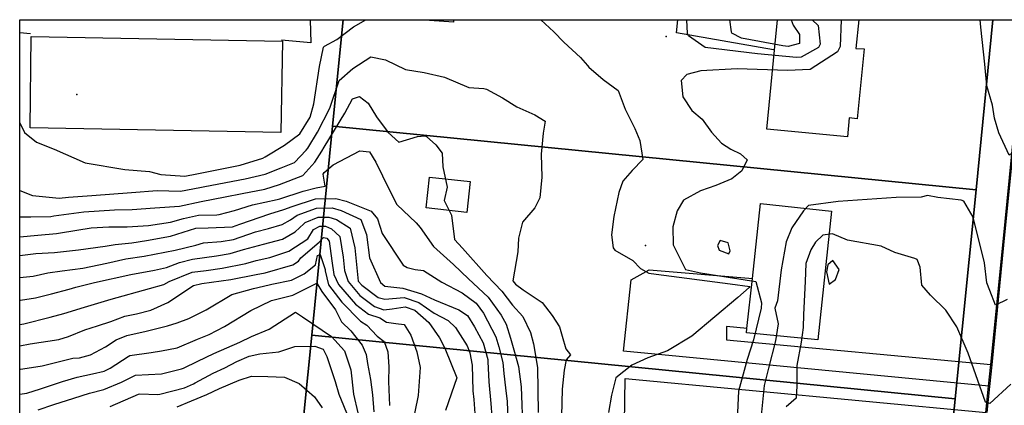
# Model space of a CAD drawing. Header units: inches. Extents: x 1364669 to 1365969, y 438680 to 440663.
# Tile 24 of 33: x 1364669 to 1365051, y 440513 to 440663. Entities that reach past the tile are written whole.
import ezdxf

# ---------------------------------------------------------------- set-up
doc = ezdxf.new("R2010")
doc.units = ezdxf.units.IN
doc.header["$MEASUREMENT"] = 0
for name, color, linetype, true_color in [('Building Footprints', 7, 'Continuous', 0xa71faf), ('Contour Lines 2 ft', 7, 'Continuous', 0x4b1f6a), ('Driveways', 7, 'Continuous', 0xa71faf), ('Municipalities and Townships', 7, 'Continuous', 0x9f1ff5), ('Parcel Attributes', 7, 'Continuous', 0xf61fde), ('Parcel Line', 7, 'Continuous', 0xf61fde), ('Pavement_Polygons', 7, 'Continuous', 0xf61fde), ('Road Pavement', 7, 'Continuous', 0xa31f53)]:
    doc.layers.add(name, color=color, linetype=linetype, true_color=true_color)

msp = doc.modelspace()

# ---------------------------------------------------------------- linework, layer by layer
at = {"layer": 'Building Footprints'}
for points in [[(1364837.69, 440662.97), (1364837.62, 440661.97), (1364828.25, 440662.59), (1364828.28, 440662.97)], [(1364997, 440651.59), (1364994.25, 440624.41), (1364991.25, 440624.81), (1364990.62, 440617.41), (1364959.25, 440620.41), (1364962.25, 440651.13), (1364963.34, 440662.97), (1364994.93, 440662.97), (1364993.75, 440651.81)], [(1364771.25, 440654.59), (1364770.63, 440619.19), (1364673.25, 440621), (1364673.75, 440656.41)], [(1364844.12, 440600.09), (1364842.75, 440588.09), (1364827, 440589.88), (1364828.37, 440601.87)], [(1364984.37, 440588.59), (1364979, 440538.59), (1364951.38, 440541.41), (1364951.5, 440543), (1364953.63, 440562.41), (1364956.75, 440591.59)]]:
    msp.add_lwpolyline(points, close=True, dxfattribs=at)
at = {"layer": 'Contour Lines 2 ft'}
for points, elevation in [([(1364988.16, 440662.97), (1364987.69, 440652.58), (1364986.67, 440650.54), (1364976.09, 440643.68), (1364967.33, 440643.26), (1364947.69, 440643.92), (1364933.67, 440643.04), (1364928.15, 440641.69), (1364926.02, 440639.4), (1364926.65, 440633.07), (1364930.1, 440627.76), (1364934.1, 440624.33), (1364937.77, 440619.29), (1364941.68, 440615.01), (1364945.22, 440612.63), (1364949.06, 440610.82), (1364951.62, 440608.51), (1364949.6, 440604.31), (1364945.7, 440601.14), (1364939.5, 440598.52), (1364933.44, 440596.5), (1364926.86, 440592.85), (1364924.44, 440588.69), (1364922.76, 440582.5), (1364922.9, 440575.57), (1364927.67, 440565.99), (1364933.56, 440564.7), (1364954.96, 440561.3), (1364957.12, 440552.99), (1364957.1, 440551), (1364954.03, 440538.69), (1364951.56, 440530.99), (1364948.2, 440518.69), (1364947.24, 440496.72)], 798), ([(1365102.57, 440662.97), (1365101.37, 440661.3), (1365098.6, 440655.46), (1365093.53, 440644.58), (1365090.22, 440634.89), (1365088.83, 440624.42), (1365085.06, 440619.64), (1365079.25, 440612.27), (1365072.9, 440613.9), (1365062.03, 440614.86), (1365060.05, 440614.33), (1365053.32, 440610.35), (1365049.27, 440619.03), (1365047.61, 440624.71), (1365046.81, 440629.71), (1365044.59, 440637.31), (1365043.82, 440645.74), (1365042.26, 440660.01), (1365042.04, 440662.97)], 798), ([(1364669.24, 440596.59), (1364674.18, 440594.64), (1364684.57, 440593.61), (1364688.14, 440594.02), (1364697.18, 440594.67), (1364712.6, 440595.91), (1364722.56, 440596.65), (1364731.6, 440596.38), (1364736.5, 440597.32), (1364743.88, 440598.73), (1364756.82, 440601.22), (1364764.47, 440602.95), (1364770.78, 440605.47), (1364775.97, 440607.55), (1364780.49, 440612.28), (1364781.08, 440613.04), (1364784.79, 440619.28), (1364789.59, 440628.6), (1364793.19, 440639.34), (1364798.49, 440643.95), (1364805.6, 440648.57), (1364811.28, 440647.32), (1364819.04, 440643.57), (1364826.26, 440642.52), (1364834.11, 440640.67), (1364843.52, 440636.62), (1364849.34, 440636.21), (1364850.43, 440635.97), (1364856.71, 440632.65), (1364862.15, 440629.09), (1364869.23, 440625.98), (1364873.25, 440623.55), (1364872.42, 440618.9), (1364871.66, 440610.8), (1364871.96, 440601.86), (1364871.16, 440593.77), (1364869.17, 440589.88), (1364864.39, 440584.29), (1364862.84, 440578.15), (1364862.58, 440572.82), (1364860.67, 440561.54), (1364861.73, 440560.25), (1364864.68, 440558.09), (1364872.09, 440553.09), (1364875.95, 440548.15), (1364878.71, 440543.67), (1364879.85, 440540.1), (1364881.26, 440535.17), (1364883.02, 440532.84), (1364881.4, 440530.9), (1364880.64, 440526.86), (1364879.75, 440519.47), (1364879.24, 440498.48)], 794), ([(1364669.24, 440586.36), (1364673.51, 440586.46), (1364681.37, 440586.58), (1364682.5, 440586.75), (1364694.14, 440588.29), (1364706.05, 440589.13), (1364712.94, 440589.3), (1364721.73, 440589.86), (1364731.22, 440590.58), (1364739.64, 440592.42), (1364748.95, 440594.19), (1364755.58, 440595.43), (1364764.44, 440597.16), (1364770.04, 440598.92), (1364779.12, 440602.44), (1364783.79, 440607.62), (1364786.47, 440611.92), (1364787.44, 440613.51), (1364795.49, 440626.72), (1364798.37, 440632.24), (1364801.13, 440633.08), (1364804.5, 440630.55), (1364807.79, 440625.22), (1364812.26, 440619.14), (1364816.44, 440615.36), (1364823.63, 440617.56), (1364826.65, 440617.9), (1364827.11, 440617.66), (1364830.74, 440614.37), (1364833.17, 440611.09), (1364833.45, 440605.78), (1364835.15, 440597.89), (1364834, 440592.71), (1364836.82, 440587.04), (1364837.96, 440577.6), (1364841.12, 440574.23), (1364850.55, 440563.64), (1364856.44, 440557.6), (1364860.58, 440552.08), (1364864.48, 440547.67), (1364867.5, 440541.49), (1364868.64, 440537.14), (1364870.27, 440527.86), (1364870.48, 440510.42)], 792), ([(1364669.24, 440578.62), (1364676.26, 440579.31), (1364683.55, 440579.96), (1364685.03, 440580.18), (1364697.03, 440582.07), (1364703.85, 440582.58), (1364710.96, 440582.49), (1364719.23, 440583.06), (1364727.81, 440584.33), (1364732.8, 440585.7), (1364738.71, 440587.01), (1364745.73, 440587.23), (1364746.65, 440587.37), (1364752.62, 440588.89), (1364759.67, 440591.08), (1364769.15, 440593.09), (1364770.2, 440593.41), (1364779.33, 440596.31), (1364784.26, 440597.71), (1364787.85, 440598.35), (1364787.1, 440603), (1364787.48, 440603.6), (1364790.97, 440606.63), (1364801.21, 440612.03), (1364804.98, 440611.66), (1364807.48, 440607.64), (1364812.64, 440597.02), (1364815.66, 440591.21), (1364823.16, 440584.12), (1364824.65, 440582.25), (1364829.84, 440574.83), (1364837.63, 440567.89), (1364843.44, 440562.34), (1364851.13, 440555.2), (1364856.18, 440548.24), (1364858.06, 440544.74), (1364859.78, 440539.23), (1364861.06, 440534.7), (1364862.92, 440528.33), (1364863.87, 440520.43), (1364864.56, 440502.84)], 790), ([(1364669.24, 440571.45), (1364672.45, 440571.73), (1364675.48, 440572.14), (1364682.7, 440572.55), (1364692.12, 440573.57), (1364702.43, 440574.97), (1364706.24, 440575.72), (1364712.74, 440576.34), (1364718.46, 440577.23), (1364727.74, 440578.92), (1364737.59, 440581.95), (1364742.35, 440582.14), (1364751.84, 440582.56), (1364754.64, 440583.55), (1364766.36, 440587.58), (1364771.81, 440589.22), (1364774.98, 440590.37), (1364784.07, 440593.36), (1364791.92, 440593.57), (1364796.02, 440592.47), (1364805.64, 440588.67), (1364808.18, 440585.57), (1364809.98, 440579.9), (1364818.08, 440567.67), (1364819.6, 440566.78), (1364822.74, 440565.97), (1364825.94, 440565.61), (1364833.13, 440561), (1364841.01, 440556.95), (1364846.45, 440552.87), (1364849.28, 440548.98), (1364854.03, 440539.82), (1364855.25, 440535.87), (1364856.73, 440529.87), (1364857.21, 440525.55), (1364857.87, 440519.96), (1364858.44, 440514.69), (1364858.66, 440507.83)], 788), ([(1365052.57, 440554.24), (1365048.05, 440552.14), (1365045.84, 440557.79), (1365044.59, 440560.8), (1365043.72, 440568.48), (1365039.38, 440586.24), (1365035.76, 440592.48), (1365034.66, 440592.87), (1365025.61, 440593.85), (1365021.56, 440594.75), (1365019.16, 440594.09), (1365009.42, 440593.85), (1364986.95, 440592.32), (1364975.46, 440590.77), (1364973.51, 440588.75), (1364968.93, 440582.12), (1364966.76, 440576.76), (1364964.81, 440565.79), (1364963.43, 440553.78), (1364962.33, 440550.99), (1364963.65, 440544.81), (1364962.62, 440538.25), (1364959.95, 440527.65), (1364958.21, 440520.96), (1364956.91, 440507.96)], 800), ([(1364669.24, 440562.85), (1364674.47, 440563.38), (1364680.17, 440564.72), (1364685.72, 440565.46), (1364693.69, 440566.52), (1364703.12, 440568.46), (1364710.47, 440570.15), (1364717.62, 440571.17), (1364729.57, 440573.51), (1364737.56, 440575.36), (1364740.6, 440576.32), (1364747.47, 440576.82), (1364752.26, 440577.6), (1364760.76, 440580.53), (1364765.85, 440581.85), (1364771.09, 440583.39), (1364774.37, 440585.2), (1364776.93, 440587.03), (1364784.44, 440589.76), (1364790.58, 440589.96), (1364794.08, 440588.89), (1364801.61, 440585.37), (1364803.8, 440579.53), (1364805.04, 440570.43), (1364809.29, 440560.87), (1364811.03, 440559.54), (1364817.99, 440558.64), (1364825.19, 440556.53), (1364830.31, 440554.16), (1364839.76, 440550.29), (1364843, 440548.03), (1364845.82, 440543.68), (1364849.17, 440537.44), (1364850.94, 440530.99), (1364851, 440530.16), (1364851.29, 440522.3), (1364852.18, 440513.97), (1364852.48, 440508.78)], 786), ([(1364669.24, 440554.02), (1364669.57, 440554.08), (1364675.37, 440554.98), (1364681.61, 440556.5), (1364688.42, 440558.28), (1364691.01, 440559.06), (1364698.31, 440560.87), (1364712.33, 440563.96), (1364721.52, 440565.74), (1364726.19, 440566.77), (1364731.23, 440568.69), (1364736.37, 440569.93), (1364745.59, 440571.2), (1364750.93, 440572.12), (1364756.14, 440573.68), (1364763.84, 440575.77), (1364771.29, 440577.74), (1364776.12, 440580.59), (1364779.49, 440583.71), (1364780.07, 440584.17), (1364785.12, 440586.29), (1364789.24, 440586.34), (1364792.15, 440585.32), (1364797.58, 440582.06), (1364799.36, 440574.31), (1364800.64, 440561.48), (1364802.08, 440559.92), (1364808.39, 440555.03), (1364811.02, 440554.38), (1364818.42, 440555.02), (1364824.18, 440553.13), (1364830.15, 440549.04), (1364835.51, 440546.21), (1364838.34, 440543.41), (1364842.91, 440536.26), (1364843.92, 440533.57), (1364844.93, 440528.78), (1364845.14, 440518.89), (1364845.47, 440515.53), (1364846.19, 440506.45)], 784), ([(1364669.24, 440544.54), (1364670.91, 440544.9), (1364681.07, 440547.46), (1364686.38, 440548.87), (1364694.34, 440551.33), (1364704.78, 440554.48), (1364719.65, 440558.57), (1364725.19, 440560.17), (1364727.28, 440561.3), (1364736.23, 440564.93), (1364741.64, 440565.59), (1364747.77, 440566.45), (1364757.08, 440568.34), (1364761.06, 440569.47), (1364766.38, 440570.57), (1364773.68, 440573.11), (1364781.09, 440577.88), (1364783.29, 440581.47), (1364785.8, 440582.81), (1364787.9, 440582.72), (1364790.22, 440581.74), (1364793.55, 440578.75), (1364794.8, 440570.73), (1364795.26, 440565.59), (1364796.72, 440561.23), (1364801.31, 440555.87), (1364806.92, 440551.52), (1364810.6, 440550.32), (1364813.77, 440550.62), (1364818.85, 440551.41), (1364822.68, 440550.15), (1364828.07, 440545.43), (1364832.25, 440539.37), (1364834.23, 440535.37), (1364838.86, 440523.9), (1364837.84, 440520.86), (1364834.56, 440511.15)], 782), ([(1364669.24, 440536.31), (1364673.27, 440537.03), (1364684.45, 440538.77), (1364688.17, 440539.99), (1364694.54, 440542.51), (1364699.41, 440544.11), (1364704.63, 440545.81), (1364710.03, 440547.77), (1364714.6, 440548.73), (1364720.13, 440550.17), (1364726.69, 440553.09), (1364736.76, 440559.74), (1364739.97, 440560.46), (1364751.2, 440562.09), (1364761.09, 440564.02), (1364764.53, 440564.69), (1364775.29, 440567.79), (1364777.48, 440569.2), (1364778.37, 440570.52), (1364785.51, 440576.55), (1364787.11, 440578.43), (1364788.42, 440578.09), (1364789.43, 440576.94), (1364790.39, 440569.38), (1364791.15, 440564.03), (1364792.97, 440560.18), (1364799.65, 440552.53), (1364804.62, 440548.63), (1364809, 440547.12), (1364811.62, 440545.53), (1364815.24, 440544.95), (1364818.51, 440544.61), (1364821.1, 440540.51), (1364823.4, 440533.99), (1364824.68, 440527.85), (1364823.96, 440517.06), (1364821.42, 440504.95)], 780), ([(1365053.94, 440521.39), (1365045.8, 440513.93), (1365044.17, 440514.42), (1365037.37, 440533.51), (1365033.03, 440543.74), (1365028.67, 440550.22), (1365022.73, 440555.94), (1365019.43, 440559.93), (1365018.82, 440566.91), (1365017.55, 440569.8), (1365016.7, 440570.16), (1365008.91, 440572.51), (1365003.58, 440575.06), (1364990.56, 440577.34), (1364984.71, 440579.84), (1364980.94, 440579.34), (1364978.08, 440576.57), (1364976.36, 440573.56), (1364974.34, 440568.22), (1364974.07, 440561.26), (1364973.52, 440548.48), (1364973.33, 440543.49), (1364972.63, 440537.79), (1364970.87, 440528.66), (1364970.93, 440520.81), (1364970.64, 440516.02), (1364966.76, 440512.62)], 802), ([(1364669.24, 440527.17), (1364669.5, 440527.24), (1364670.49, 440527.37), (1364678.01, 440528.49), (1364689.88, 440531.55), (1364692.48, 440531.63), (1364696.79, 440532.8), (1364702.51, 440535.97), (1364706.73, 440538.58), (1364710.87, 440540.32), (1364718.3, 440542.02), (1364726.61, 440544.06), (1364730.32, 440545.29), (1364734.92, 440546.94), (1364741.68, 440550.33), (1364751.64, 440556.25), (1364760.06, 440558.56), (1364766.07, 440560), (1364767.11, 440560.22), (1364774.72, 440561.77), (1364779.69, 440564.25), (1364784.09, 440567.82), (1364784.85, 440571.42), (1364785.82, 440571.77), (1364787.82, 440565.96), (1364787.84, 440565.39), (1364789.09, 440560.06), (1364794.27, 440553.3), (1364801.48, 440545.9), (1364803.94, 440544.38), (1364808.05, 440540.02), (1364810.74, 440538.03), (1364812.12, 440534.03), (1364812.55, 440528.2), (1364812.43, 440522.51), (1364812.77, 440513.16)], 778), ([(1364669.24, 440517.56), (1364672.02, 440517.94), (1364677.38, 440519.62), (1364678.5, 440519.99), (1364685.8, 440522.41), (1364691.53, 440524.17), (1364697.48, 440525.48), (1364701.98, 440526.45), (1364704.39, 440527.62), (1364711.31, 440532.21), (1364712.02, 440532.5), (1364720.32, 440533.77), (1364724.3, 440534.35), (1364730.31, 440535.52), (1364738.29, 440538.96), (1364742.74, 440540.76), (1364748.74, 440543.87), (1364758.97, 440550), (1364767.04, 440553.88), (1364775.29, 440555.93), (1364784.61, 440560.69), (1364786.52, 440557.38), (1364791.88, 440550.23), (1364794.09, 440545.67), (1364797.8, 440542.09), (1364802.15, 440536.62), (1364803.77, 440532.93), (1364804.25, 440529.46), (1364805.36, 440523.24), (1364806.15, 440517.29), (1364806.75, 440510.64)], 776), ([(1364676.41, 440511.48), (1364682.51, 440513.55), (1364690.26, 440515.98), (1364696.36, 440517.87), (1364701.87, 440519.37), (1364708.73, 440522.2), (1364714.17, 440524.87), (1364724.29, 440525.37), (1364732, 440527.36), (1364732.8, 440527.68), (1364738.44, 440530.38), (1364744.57, 440533.29), (1364754.74, 440537.72), (1364759.16, 440539.95), (1364766.07, 440542.72), (1364776.26, 440549.43), (1364778.99, 440547.57), (1364790.24, 440539.97), (1364795.28, 440534.4), (1364797.75, 440526.97), (1364798.83, 440517.51), (1364800.54, 440510.25)], 774), ([(1364704.33, 440512.77), (1364715.39, 440517.53), (1364715.85, 440517.63), (1364722.76, 440517.45), (1364723.63, 440517.56), (1364733.17, 440520.04), (1364736.67, 440521.5), (1364737.4, 440521.9), (1364744.34, 440525.64), (1364748.82, 440527.79), (1364753.55, 440530.21), (1364758.29, 440532.31), (1364762.43, 440533.19), (1364769.77, 440533.94), (1364776.05, 440536.1), (1364783.85, 440536.12), (1364787.01, 440535.04), (1364788.41, 440532.18), (1364791.68, 440522.51), (1364793.09, 440517.59), (1364796.95, 440508.12)], 772), ([(1364730.34, 440512.62), (1364735.99, 440514.91), (1364741.87, 440517.45), (1364746.86, 440519.8), (1364754.48, 440522.95), (1364759.2, 440524.51), (1364765.59, 440524.39), (1364772, 440524.19), (1364777.71, 440521.66), (1364783.72, 440516.55), (1364786.65, 440512.17)], 770)]:
    msp.add_lwpolyline(points, dxfattribs=dict(at, elevation=elevation))
for points, elevation in [([(1364944.55, 440572.02), (1364945.04, 440573.14), (1364944.18, 440576.32), (1364941.15, 440577.22), (1364940.1, 440575.28), (1364940.8, 440573.46)], 800), ([(1364982.47, 440565.03), (1364983.5, 440560.23), (1364985.85, 440562.09), (1364987.28, 440565.99), (1364984.92, 440569.39), (1364982.96, 440567.7)], 804)]:
    msp.add_lwpolyline(points, close=True, dxfattribs=dict(at, elevation=elevation))
for points in [[(1364669.24, 440622.88, 796), (1364671.15, 440619.17, 796), (1364675.81, 440615.44, 796), (1364682.56, 440612.71, 796), (1364694.72, 440607.38, 796), (1364710.01, 440604.82, 796), (1364719.65, 440604.05, 796), (1364723.97, 440602.79, 796), (1364733.36, 440602.22, 796), (1364738.05, 440603.12, 796), (1364754.8, 440606.48, 796), (1364763.67, 440609.24, 796), (1364764.49, 440609.7, 796), (1364772.09, 440614.24, 796), (1364777.97, 440618.65, 796), (1364782.05, 440625.12, 796), (1364783.42, 440630.25, 796), (1364785.67, 440644.74, 796), (1364787.14, 440652.24, 796), (1364787.54, 440652.71, 796), (1364792.3, 440655.29, 796), (1364798.78, 440660.17, 796), (1364803.64, 440662.97, 796)], [(1364871.53, 440662.97, 796), (1364876.63, 440658.2, 796), (1364880.43, 440654.2, 796), (1364886.89, 440648.22, 796), (1364889.6, 440645.21, 796), (1364890.22, 440644.52, 796), (1364895.71, 440639.7, 796), (1364901.5, 440635.5, 796), (1364904.25, 440628.25, 796), (1364907.99, 440620.69, 796), (1364909.95, 440616.05, 796), (1364911.17, 440608.69, 796), (1364907, 440604.38, 796), (1364903.4, 440600.3, 796), (1364901.85, 440595.86, 796), (1364899.83, 440586.49, 796), (1364899.01, 440579.39, 796), (1364899.63, 440574.32, 796), (1364900.28, 440573.44, 796), (1364907.29, 440569.41, 796), (1364910.27, 440566.38, 796), (1364913.47, 440564.59, 796), (1364916.29, 440564.1, 796), (1364945.05, 440560.44, 796), (1364952.59, 440559.38, 796), (1364952.41, 440558.96, 796), (1364947.96, 440555.14, 796), (1364930.19, 440540.08, 796), (1364920.71, 440534.31, 796), (1364913.08, 440531.63, 796), (1364906.84, 440528.78, 796), (1364900.64, 440523.9, 796), (1364898.98, 440517.13, 796), (1364897.74, 440510.43, 796)], [(1364970.7, 440648.24, 796), (1364955.65, 440649.71, 796), (1364935.3, 440652.15, 796), (1364928.82, 440656.66, 796), (1364928.42, 440657.56, 796), (1364928.16, 440662.97, 796)], [(1364965.49, 440652.75, 794), (1364949.45, 440655.84, 794), (1364945.62, 440657.7, 794), (1364945.54, 440658.3, 794), (1364944.9, 440662.97, 794)], [(1364968.69, 440662.97, 794), (1364969.41, 440660.89, 794), (1364971.88, 440657.24, 794), (1364971.93, 440653.71, 794), (1364967.48, 440652.56, 794), (1364965.49, 440652.75, 794)], [(1364976.9, 440662.97, 796), (1364979.18, 440660.76, 796), (1364979.94, 440653.41, 796), (1364979.3, 440652.13, 796), (1364972.57, 440648.42, 796), (1364970.7, 440648.24, 796)]]:
    msp.add_polyline3d(points, dxfattribs=at)
at = {"layer": 'Driveways'}
msp.add_line((1364669.24, 440657.98), (1364673.4, 440657.6), dxfattribs=at)
for points in [[(1364781.95, 440662.97), (1364782.2, 440654), (1364770.8, 440655)], [(1364961.8, 440651.2), (1364924.2, 440657.8), (1364924.71, 440662.97)], [(1365045.4, 440520.6), (1364903.6, 440534.2), (1364906.6, 440562), (1364913.6, 440565.8), (1364953.8, 440562.4)], [(1364951.6, 440543), (1364943.6, 440543.8), (1364943.6, 440538.6), (1365046.2, 440529)], [(1364943.2, 440485.2), (1364903.8, 440488.8), (1364904.2, 440523.6), (1365044.4, 440510.4)]]:
    msp.add_lwpolyline(points, dxfattribs=at)
at = {"layer": 'Municipalities and Townships'}
msp.add_lwpolyline([(1365969.24, 438679.64), (1364669.24, 438679.64), (1364669.24, 440662.97), (1365969.24, 440662.97)], close=True, dxfattribs=at)
at = {"layer": 'Parcel Attributes'}
for p in [(1364920.23, 440656.38), (1364691.45, 440633.87), (1364912.17, 440575.21)]:
    msp.add_point(p, dxfattribs=at)
at = {"layer": 'Parcel Line'}
for points in [[(1364790.66, 440621.65), (1364782.6, 440540.47), (1364776.48, 440478.79), (1364669.24, 440491.73), (1364669.24, 440662.97), (1364794.76, 440662.97)], [(1365040.45, 440596.86), (1364790.66, 440621.65), (1364794.76, 440662.97), (1365047.01, 440662.97)], [(1365040.45, 440596.86), (1365032.4, 440515.69), (1364782.6, 440540.47), (1364790.66, 440621.65)], [(1365032.4, 440515.69), (1365024.34, 440434.52), (1364774.55, 440459.3), (1364776.48, 440478.79), (1364782.6, 440540.47)]]:
    msp.add_lwpolyline(points, close=True, dxfattribs=at)
msp.add_lwpolyline([(1365024.34, 440434.52), (1365032.4, 440515.69), (1365040.45, 440596.86), (1365047.01, 440662.97), (1365097.25, 440662.97)], dxfattribs=at)
at = {"layer": 'Pavement_Polygons'}
msp.add_lwpolyline([(1365044.79, 440510.36), (1365045.81, 440520.56), (1365046.65, 440528.95), (1365051.3, 440575.35), (1365059.94, 440662.12)], dxfattribs=at)
at = {"layer": 'Road Pavement'}
msp.add_polyline3d([(1365044.29, 440510.41, 0), (1365045.31, 440520.61, 0), (1365046.15, 440529, 0), (1365050.8, 440575.4, 0), (1365059.45, 440662.17, 0)], dxfattribs=at)

doc.saveas('drawing.dxf')
